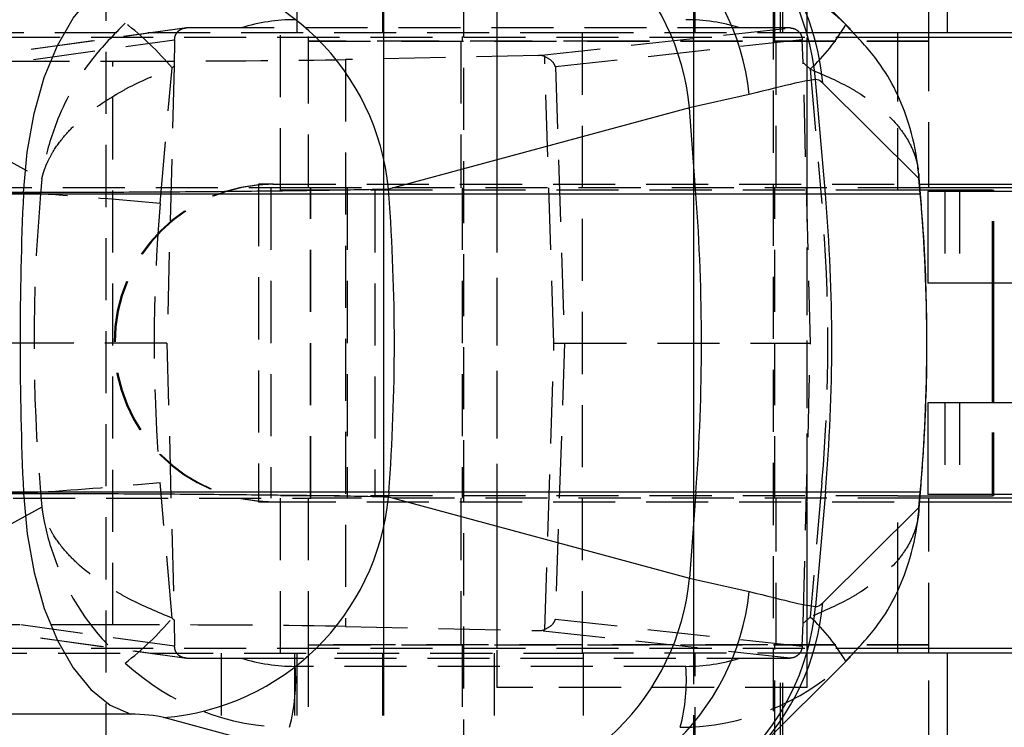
# Model space of a CAD drawing. Extents: x 144 to 818, y 5 to 576.
# Tile 7 of 49: x 256 to 296, y 44 to 73. Entities that reach past the tile are written whole.
import ezdxf

# ---------------------------------------------------------------- set-up
doc = ezdxf.new("R2010")
doc.units = 0
doc.header["$LTSCALE"] = 2
doc.linetypes.add('HIDDEN', pattern=[1.905, 1.27, -0.635])
doc.layers.get('0').update_dxf_attribs({"linetype": 'CONTINUOUS'})

msp = doc.modelspace()

# ---------------------------------------------------------------- linework, layer by layer
at = {"color": 7, "linetype": 'HIDDEN'}
for p, q in [((274.178, 86.712), (274.178, 33.712)), ((286.878, 33.712), (286.878, 86.712)), ((270.9098, 85.5995), (270.9098, 34.8245)), ((283.6098, 34.8245), (283.6098, 85.5995)), ((259.5462, 79.7475), (259.5462, 40.6765)), ((267.3598, 77.662), (267.3598, 72.912)), ((270.8598, 77.662), (270.8598, 72.912)), ((283.6598, 72.912), (283.6598, 77.662)), ((264.2598, 76.662), (264.2598, 72.912)), ((267.2598, 76.662), (267.2598, 72.912)), ((275.4337, 76.662), (275.4337, 72.912)), ((279.0859, 76.662), (279.0859, 72.912)), ((287.1598, 72.912), (287.1598, 76.662)), ((287.2598, 72.912), (287.2598, 76.662)), ((267.828, 76.562), (267.828, 72.562)), ((274.128, 76.562), (274.128, 72.562)), ((286.928, 72.562), (286.928, 76.562)), ((293.228, 72.912), (293.228, 76.562)), ((275.55, 74.312), (275.55, 46.112)), ((288.25, 46.112), (288.25, 74.312)), ((262.7781, 73.1049), (253.0926, 71.7585)), ((262.8474, 73.1098), (253.1608, 71.7632)), ((265.0908, 73.112), (262.8474, 73.1098)), ((285.487, 73.112), (265.0908, 73.112)), ((277.254, 71.9828), (287.5485, 73.1102)), ((287.5485, 73.1102), (285.487, 73.112)), ((290.0107, 73.0479), (289.8375, 73.2478)), ((291.9608, 72.712), (240.9524, 72.712)), ((252.8069, 71.2963), (262.354, 72.6235)), ((279.0462, 72.912), (253.7728, 72.912)), ((262.354, 72.6235), (262.338, 71.5506)), ((266.6875, 66.462), (266.6875, 72.912)), ((267.828, 72.562), (293.228, 72.562)), ((280.8094, 72.562), (267.828, 72.562)), ((267.828, 72.562), (267.828, 66.562)), ((270.9098, 72.912), (270.9098, 47.512)), ((274.078, 72.562), (274.078, 66.562)), ((275.55, 72.712), (275.55, 66.712)), ((288.0507, 72.6238), (277.9444, 71.517)), ((279.0462, 47.512), (279.0462, 72.912)), ((288.7622, 72.912), (279.0462, 72.912)), ((293.228, 72.562), (280.8094, 72.562)), ((283.6098, 47.512), (283.6098, 72.912)), ((286.978, 66.562), (286.978, 72.562)), ((288.0873, 71.6829), (288.0507, 72.6238)), ((288.25, 66.712), (288.25, 72.712)), ((290.1284, 72.912), (288.7622, 72.912)), ((293.228, 72.562), (293.228, 72.712)), ((293.228, 66.712), (293.228, 72.562)), ((255.509, 71.7469), (259.8254, 71.7469)), ((259.8254, 48.6771), (259.8254, 71.7469)), ((277.254, 71.9828), (269.3539, 71.8161)), ((269.3539, 71.8161), (269.3539, 48.6079)), ((277.8863, 60.212), (277.5073, 71.9439)), ((261.768, 65.9207), (262.2513, 71.4718)), ((262.338, 71.5506), (262.0425, 60.212)), ((277.9444, 71.517), (278.3096, 60.212)), ((288.3862, 60.212), (288.0873, 71.6829)), ((288.3737, 71.4271), (288.8535, 65.9207)), ((250.7527, 70.3077), (256.9211, 66.9322)), ((291.9608, 66.462), (291.9608, 70.0927)), ((256.9211, 66.9322), (256.8672, 66.3129)), ((267.9353, 66.562), (251.9353, 66.562)), ((266.3751, 66.712), (265.7962, 66.712)), ((265.7962, 66.712), (265.7962, 53.712)), ((266.2962, 66.562), (266.2962, 53.862)), ((266.3751, 66.712), (266.4174, 66.712)), ((266.4174, 66.712), (292.8528, 66.712)), ((267.9174, 53.862), (267.9174, 66.562)), ((267.9353, 53.862), (267.9353, 66.562)), ((269.4176, 66.562), (267.9353, 66.562)), ((269.4176, 66.562), (269.4176, 53.862)), ((292.8659, 66.562), (269.4176, 66.562)), ((274.128, 66.562), (274.128, 53.862)), ((286.928, 53.862), (286.928, 66.562)), ((256.8672, 66.3129), (250.4056, 66.3129)), ((291.9608, 66.462), (266.6875, 66.462)), ((270.5569, 66.462), (270.5569, 53.962)), ((275.55, 66.462), (275.55, 53.962)), ((288.25, 53.962), (288.25, 66.462)), ((292.8746, 66.462), (291.9608, 66.462)), ((293.8905, 66.412), (293.8905, 62.662)), ((294.4846, 66.412), (294.4846, 62.662)), ((295.8303, 62.662), (295.8303, 66.412)), ((295.8936, 62.662), (295.8936, 66.412)), ((262.0425, 60.212), (255.2084, 60.212)), ((262.0425, 60.212), (262.338, 48.8734)), ((277.5073, 48.4801), (277.8863, 60.212)), ((277.8863, 60.212), (278.3096, 60.212)), ((278.3096, 60.212), (277.9444, 48.907)), ((278.3096, 60.212), (288.3862, 60.212)), ((288.0873, 48.7411), (288.3862, 60.212)), ((293.8905, 57.762), (293.8905, 54.012)), ((294.4846, 57.762), (294.4846, 54.012)), ((295.8303, 54.012), (295.8303, 57.762)), ((295.8936, 54.012), (295.8936, 57.762)), ((262.2513, 48.9522), (261.768, 54.5033)), ((288.8535, 54.5033), (288.3737, 48.9969)), ((250.4056, 54.1111), (256.8672, 54.1111)), ((256.8672, 54.1111), (256.9211, 53.4918)), ((251.9353, 53.862), (267.9353, 53.862)), ((265.7962, 53.712), (266.3751, 53.712)), ((266.3751, 53.712), (266.4174, 53.712)), ((266.4174, 53.712), (292.8528, 53.712)), ((266.6875, 47.512), (266.6875, 53.962)), ((291.9608, 53.962), (266.6875, 53.962)), ((267.828, 53.862), (267.828, 47.862)), ((269.4176, 53.862), (267.9353, 53.862)), ((292.8659, 53.862), (269.4176, 53.862)), ((274.078, 53.862), (274.078, 47.862)), ((275.55, 53.712), (275.55, 47.712)), ((286.978, 47.862), (286.978, 53.862)), ((288.25, 47.712), (288.25, 53.712)), ((291.9608, 53.962), (292.8746, 53.962)), ((291.9608, 50.3313), (291.9608, 53.962)), ((293.228, 47.862), (293.228, 53.712)), ((256.9211, 53.4918), (250.7527, 50.1163)), ((262.354, 47.8005), (252.8069, 49.1277)), ((262.338, 48.8734), (262.354, 47.8005)), ((277.9444, 48.907), (288.0507, 47.8002)), ((253.0926, 48.6655), (262.7782, 47.3191)), ((253.1608, 48.6608), (262.8474, 47.3142)), ((259.8254, 48.6771), (255.509, 48.6771)), ((269.3539, 48.6079), (277.254, 48.4412)), ((287.5485, 47.3139), (277.254, 48.4412)), ((288.0507, 47.8002), (288.0873, 48.7411)), ((291.9608, 47.712), (240.9272, 47.712)), ((267.828, 47.862), (293.228, 47.862)), ((286.6347, 47.862), (267.828, 47.862)), ((267.828, 47.862), (267.828, 43.862)), ((274.128, 47.862), (274.128, 43.862)), ((293.228, 47.862), (286.6347, 47.862)), ((286.928, 43.862), (286.928, 47.862)), ((293.228, 47.712), (293.228, 47.862)), ((253.7728, 47.512), (279.0462, 47.512)), ((262.8474, 47.3142), (265.0908, 47.312)), ((264.2598, 47.512), (264.2598, 43.762)), ((265.0908, 47.312), (285.487, 47.312)), ((267.2598, 47.512), (267.2598, 43.762)), ((267.3598, 47.512), (267.3598, 42.762)), ((270.8598, 47.512), (270.8598, 42.762)), ((275.4337, 47.512), (275.4337, 43.762)), ((288.7622, 47.512), (279.0462, 47.512)), ((279.0859, 47.512), (279.0859, 43.762)), ((283.6598, 42.762), (283.6598, 47.512)), ((285.487, 47.312), (287.5485, 47.3139)), ((287.1598, 43.762), (287.1598, 47.512)), ((287.2598, 43.762), (287.2598, 47.512)), ((290.1284, 47.512), (288.7622, 47.512)), ((289.8375, 47.1762), (290.0107, 47.3761)), ((293.228, 43.862), (293.228, 47.512)), ((283.2843, 46.9775), (267.2926, 46.9775)), ((277.0224, 46.112), (275.55, 46.112)), ((288.25, 46.112), (277.0224, 46.112))]:
    msp.add_line(p, q, dxfattribs=at)
at = {"color": 7, "linetype": 'CONTINUOUS'}
for p, q in [((290.0285, 73.0634), (285.9869, 77.0754)), ((293.9755, 76.662), (293.9755, 72.912)), ((293.9755, 72.912), (290.1284, 72.912)), ((291.9608, 70.0927), (291.9608, 72.912)), ((315.5532, 72.712), (291.9608, 72.712)), ((293.228, 72.712), (293.228, 72.912)), ((315.0536, 72.912), (293.9755, 72.912)), ((288.9941, 66.3129), (288.585, 70.9964)), ((292.8258, 66.941), (288.888, 70.85)), ((285.8808, 70.3822), (283.4328, 69.8364)), ((283.4328, 69.8364), (271.1104, 66.5048)), ((283.6958, 66.3129), (283.4328, 69.8364)), ((292.8877, 66.3113), (292.8147, 67.1496)), ((292.8805, 66.3129), (292.8258, 66.941)), ((271.1247, 66.3129), (271.1104, 66.5048)), ((292.8528, 66.712), (320.9173, 66.712)), ((310.5782, 66.562), (292.8659, 66.562)), ((293.228, 66.562), (293.228, 66.712)), ((243.3121, 66.3129), (256.1666, 66.3129)), ((256.169, 66.3683), (243.3146, 66.3683)), ((256.1666, 66.3129), (256.169, 66.3683)), ((256.1666, 66.3129), (271.1247, 66.3129)), ((271.1247, 66.3129), (283.6958, 66.3129)), ((283.6958, 66.3129), (288.9941, 66.3129)), ((288.9941, 66.3129), (292.8805, 66.3129)), ((295.8303, 66.462), (292.8746, 66.462)), ((293.1881, 66.412), (293.1881, 62.662)), ((308.499, 66.412), (293.1881, 66.412)), ((295.8303, 66.462), (295.8936, 66.462)), ((295.8936, 66.412), (295.8936, 66.462)), ((308.499, 62.662), (293.1881, 62.662)), ((295.8936, 57.762), (295.8936, 62.662)), ((293.1881, 57.762), (293.1881, 54.012)), ((308.499, 57.762), (293.1881, 57.762)), ((256.1666, 54.1111), (243.3121, 54.1111)), ((243.3146, 54.0557), (256.169, 54.0557)), ((256.1666, 54.1111), (256.169, 54.0557)), ((271.1247, 54.1111), (256.1666, 54.1111)), ((271.1247, 54.1111), (271.1104, 53.9192)), ((283.6958, 54.1111), (271.1247, 54.1111)), ((283.6958, 54.1111), (283.4328, 50.5876)), ((288.9941, 54.1111), (283.6958, 54.1111)), ((288.9941, 54.1111), (288.585, 49.4276)), ((292.8805, 54.1111), (288.9941, 54.1111)), ((292.8147, 53.2744), (292.8877, 54.1127)), ((292.8258, 53.483), (292.8805, 54.1111)), ((308.499, 54.012), (293.1881, 54.012)), ((295.8936, 53.962), (295.8936, 54.012)), ((271.1104, 53.9192), (283.4328, 50.5876)), ((292.8528, 53.712), (320.9173, 53.712)), ((310.5782, 53.862), (292.8659, 53.862)), ((292.8746, 53.962), (295.8303, 53.962)), ((293.228, 53.712), (293.228, 53.862)), ((295.8936, 53.962), (295.8303, 53.962)), ((288.888, 49.5741), (292.8258, 53.483)), ((283.4328, 50.5876), (285.8808, 50.0419)), ((291.9608, 47.512), (291.9608, 50.3313)), ((315.5532, 47.712), (291.9608, 47.712)), ((293.228, 47.512), (293.228, 47.712)), ((285.9869, 43.3486), (290.0285, 47.3606)), ((293.9755, 47.512), (290.1284, 47.512)), ((293.9755, 47.512), (293.9755, 43.762)), ((315.0536, 47.512), (293.9755, 47.512)), ((260.5589, 45.0215), (247.7044, 45.0215)), ((274.2344, 41.5534), (261.9119, 44.885))]:
    msp.add_line(p, q, dxfattribs=at)
at = {"color": 8, "linetype": 'CONTINUOUS'}
for p, q in [((292.8805, 66.3129), (292.8877, 66.3113)), ((295.8303, 66.412), (295.8303, 66.462)), ((295.8303, 57.762), (295.8303, 62.662)), ((292.8805, 54.1111), (292.8877, 54.1127)), ((295.8303, 53.962), (295.8303, 54.012))]:
    msp.add_line(p, q, dxfattribs=at)
at = {"color": 7, "linetype": 'CONTINUOUS', "flags": 128}
for points in [[(256.169, 66.3683), (256.3155, 68.0244), (256.6016, 69.6091), (257.0192, 71.0776), (257.5566, 72.3885), (258.1985, 73.5046), (258.9269, 74.3946), (259.7212, 75.0333), (260.5589, 75.4026)], [(256.169, 54.0557), (256.3155, 52.3996), (256.6016, 50.8149), (257.0192, 49.3464), (257.5566, 48.0356), (258.1985, 46.9194), (258.9269, 46.0294), (259.7212, 45.3907), (260.5589, 45.0215)]]:
    msp.add_lwpolyline(points, dxfattribs=at)
at = {"color": 7, "linetype": 'CONTINUOUS'}
for centre, radius, start, end in [((278.6295, 70.1316), 9.993, 4.96445, 91.16185), ((275.8123, 69.2905), 10.1275, 6.18795, 88.96193), ((273.4674, 68.8897), 10.0103, 5.42663, 85.60561), ((261.1449, 65.5581), 10.0103, 5.42662, 85.60562), ((392.8235, 60.212), 136.7931, 177.443789, 182.556211), ((189.3506, 60.212), 82.0014, 355.733253, 4.266747), ((201.9215, 60.212), 82.0016, 355.733261, 4.266739), ((219.1496, 60.212), 70.1104, 355.007896, 4.992104), ((261.1449, 54.8659), 10.0103, 274.39438, 354.57338), ((273.4674, 51.5343), 10.0103, 274.39439, 354.57337), ((275.8123, 51.1335), 10.1275, 271.03807, 353.81205), ((278.6295, 50.2924), 9.993, 268.83815, 355.03555)]:
    msp.add_arc(centre, radius, start, end, dxfattribs=at)
at = {"color": 7, "linetype": 'HIDDEN'}
for centre, radius, start, end in [((260.4306, 69.5537), 10.0354, 90.49079, 174.71014), ((260.7467, 69.3807), 10.0369, 90.22654, 174.70044), ((253.0416, 63.7876), 11.9945, 39.84026, 52.55262), ((282.9343, 77.2991), 8.0042, 312.80964, 329.59265), ((266.3751, 60.212), 6.5, 90.00005, 269.99995), ((266.4174, 60.212), 6.5, 90.00004, 269.99996), ((244.5564, -118.3346), 185.0574, 84.663386, 86.185629), ((244.5564, 238.7586), 185.0574, 273.814371, 275.336614), ((260.7467, 51.0434), 10.0369, 185.29956, 269.77346), ((260.4306, 50.8703), 10.0354, 185.28986, 269.50921), ((253.0416, 56.6364), 11.9945, 307.44738, 320.15974), ((282.9343, 43.1249), 8.0042, 30.40735, 47.19036), ((259.9338, 46.4092), 7.3807, 344.86514, 4.41596), ((275.9255, 46.4092), 7.3807, 344.86514, 4.41596)]:
    msp.add_arc(centre, radius, start, end, dxfattribs=at)
at = {"color": 8, "linetype": 'CONTINUOUS'}
for centre, start, end in [((278.9827, 70.0226), 4.77468, 45.61017), ((278.9826, 50.4014), 314.46388, 355.22529)]:
    msp.add_arc(centre, 9.9399, start, end, dxfattribs=at)
at = {"color": 7, "linetype": 'HIDDEN'}
for centre, major_axis, ratio, start_param, end_param in [((267.0488, 65.9325), (0.9247, 9.9671), 0.9937146, 0.0921162, 0.8340041), ((283.0175, 65.9325), (2.6203, 9.6641), 0.9946759, 5.7953824, 6.5460322), ((267.2981, 65.9325), (-0.4069, 7.5031), 0.9931919, 6.2293721, 6.5288869), ((283.2669, 65.9325), (1.3607, 7.3914), 0.9934598, 6.1645602, 6.464075), ((260.8227, 71.8691), (10, 0.0122), 0.012157, 4.6124809, 5.7343209), ((277.2539, 71.4827), (0.6155, 0.0381), 0.8103272, 1.0968405, 1.5204981), ((267.2981, 65.9325), (-0.4069, 7.5031), 0.9931919, 0.6724201, 0.6880747), ((283.2669, 65.9325), (1.3607, 7.3914), 0.9934598, 5.7134252, 5.7647727), ((326.2546, 60.212), (0, 70), 0.995035, 1.4835299, 1.6580628), ((326.7033, 60.212), (0, 65.5), 0.9951664, 1.4835299, 1.6580628), ((223.8662, 60.212), (0, 65.5), 0.9959628, 4.6251225, 4.7996554), ((267.2981, 54.4915), (0.4069, 7.5031), 0.9931919, 2.4535179, 2.4691726), ((283.2669, 54.4915), (-1.3607, 7.3914), 0.9934598, 3.6600052, 3.7113528), ((260.8227, 48.5549), (10, -0.0122), 0.012157, 0.5488644, 1.6707044), ((277.2539, 48.9413), (0.6155, -0.0381), 0.8103272, 4.7626872, 5.1863448), ((267.2981, 54.4915), (0.4069, 7.5031), 0.9931919, 2.895891, 3.1954058), ((283.0175, 54.4915), (-2.6203, 9.6641), 0.9946759, 2.8787458, 3.6293956), ((283.2669, 54.4915), (-1.3607, 7.3914), 0.9934598, 2.9607029, 3.2602177), ((267.0488, 54.4915), (-0.9247, 9.9671), 0.9937146, 2.3075886, 3.0494765)]:
    msp.add_ellipse(centre, major_axis=major_axis, ratio=ratio, start_param=start_param, end_param=end_param, dxfattribs=at)
at = {"color": 7, "linetype": 'CONTINUOUS'}
for centre, major_axis, ratio, start_param, end_param in [((294.6124, 1.1028), (-6.0299, 69.8934), 0.0594488, 6.2131494, 6.2825837), ((223.4174, 60.212), (0, 70), 0.9961206, 4.6251225, 4.7996554), ((294.6124, 119.3212), (6.0299, 69.8934), 0.0594488, 3.1421943, 3.2116285), ((261.0634, 44.8849), (0.9874, -0.0707), 0.1182547, 0.5452583, 2.1155265)]:
    msp.add_ellipse(centre, major_axis=major_axis, ratio=ratio, start_param=start_param, end_param=end_param, dxfattribs=at)
at = {"color": 7, "linetype": 'HIDDEN'}
for points, knots in [([(260.3346, 73.3101), (259.8674, 72.8335), (258.7153, 71.6583), (257.5986, 69.6498), (257.1022, 68.0124), (256.9598, 67.2005), (256.9319, 67.0101), (256.9241, 66.9544), (256.9219, 66.9384), (256.9211, 66.9322)], [0, 0, 0, 0, 0.2614316, 0.6446758, 0.9158703, 0.9761382, 0.9931764, 0.997369, 1, 1, 1, 1]), ([(262.354, 72.6235), (262.3596, 72.6794), (262.3709, 72.7913), (262.4586, 72.9392), (262.586, 73.0468), (262.723, 73.1018), (262.8113, 73.1075), (262.8474, 73.1098)], [0, 0, 0, 0, 0.2227125, 0.4458108, 0.6586258, 0.8604834, 1, 1, 1, 1]), ([(287.5485, 73.1102), (287.6011, 73.105), (287.7063, 73.0948), (287.8508, 73.0148), (287.9634, 72.8975), (288.033, 72.7615), (288.0452, 72.6666), (288.0507, 72.6238)], [0, 0, 0, 0, 0.209277, 0.4188287, 0.623126, 0.8299013, 1, 1, 1, 1]), ([(277.9444, 71.517), (277.944, 71.5184), (277.9238, 71.5819), (277.842, 71.7556), (277.6364, 71.8713), (277.5073, 71.9439)], [0, 0, 0, 0, 0.0078132, 0.3771296, 1, 1, 1, 1]), ([(256.9211, 66.9322), (256.922, 66.936), (256.9231, 66.9411), (256.9256, 66.9516), (256.9285, 66.9641), (256.9335, 66.9846), (256.9408, 67.0141), (256.9527, 67.0601), (256.9727, 67.132), (257.0072, 67.2444), (257.0691, 67.4207), (257.1868, 67.6992), (257.4303, 68.1513), (257.8243, 68.6842), (258.6379, 69.5197), (259.5686, 70.1782), (260.9131, 70.916), (261.6566, 71.2248), (262.2513, 71.4718)], [0, 0, 0, 0, 0.0020701, 0.0027885, 0.0057509, 0.0089904, 0.0140523, 0.0219677, 0.0343484, 0.0537364, 0.0841814, 0.132317, 0.2098026, 0.3411933, 0.4437414, 0.7208764, 0.776746, 1, 1, 1, 1]), ([(288.3737, 71.4271), (288.9593, 71.1738), (289.6961, 70.855), (290.935, 70.1), (291.7439, 69.4211), (292.3513, 68.5862), (292.6057, 68.0706), (292.734, 67.6537), (292.7853, 67.3951), (292.8062, 67.2428), (292.8125, 67.1706), (292.8143, 67.1495)], [0, 0, 0, 0, 0.2377232, 0.2991458, 0.5933585, 0.7075567, 0.8345831, 0.9104255, 0.9577214, 0.9876752, 1, 1, 1, 1]), ([(256.9211, 53.4918), (256.9219, 53.4856), (256.9241, 53.4697), (256.9319, 53.4139), (256.9598, 53.2235), (257.1022, 52.4117), (257.5986, 50.7742), (258.7153, 48.7657), (259.8674, 47.5905), (260.3346, 47.1139)], [0, 0, 0, 0, 0.00263095, 0.00682356, 0.02386179, 0.08412973, 0.35532419, 0.73856839, 1, 1, 1, 1]), ([(262.2513, 48.9522), (261.6566, 49.1992), (260.9131, 49.508), (259.5686, 50.2458), (258.6379, 50.9044), (257.8243, 51.7398), (257.4303, 52.2727), (257.1868, 52.7248), (257.0691, 53.0034), (257.0072, 53.1796), (256.9727, 53.292), (256.9527, 53.3639), (256.9408, 53.4099), (256.9335, 53.4394), (256.9285, 53.4599), (256.9256, 53.4725), (256.9231, 53.4829), (256.922, 53.488), (256.9211, 53.4918)], [0, 0, 0, 0, 0.223254, 0.2791236, 0.5562586, 0.6588067, 0.7901974, 0.867683, 0.9158186, 0.9462636, 0.9656516, 0.9780323, 0.9859477, 0.9910096, 0.9942491, 0.9972115, 0.9979299, 1, 1, 1, 1]), ([(292.8143, 53.2745), (292.8125, 53.2534), (292.8062, 53.1812), (292.7853, 53.0289), (292.734, 52.7703), (292.6057, 52.3534), (292.3513, 51.8378), (291.7439, 51.0029), (290.935, 50.324), (289.6961, 49.569), (288.9593, 49.2502), (288.3737, 48.9969)], [0, 0, 0, 0, 0.0123248, 0.0422786, 0.0895745, 0.1654169, 0.2924433, 0.4066415, 0.7008542, 0.7622768, 1, 1, 1, 1]), ([(277.5073, 48.4801), (277.6364, 48.5527), (277.842, 48.6685), (277.9238, 48.8421), (277.944, 48.9057), (277.9444, 48.907)], [0, 0, 0, 0, 0.6228704, 0.9921868, 1, 1, 1, 1]), ([(262.8474, 47.3142), (262.7934, 47.3193), (262.6853, 47.3294), (262.5403, 47.4083), (262.4309, 47.5239), (262.3655, 47.6599), (262.3577, 47.7558), (262.354, 47.8005)], [0, 0, 0, 0, 0.2078432, 0.4160194, 0.6176455, 0.8213352, 1, 1, 1, 1]), ([(288.0507, 47.8002), (288.0423, 47.7441), (288.0253, 47.6319), (287.9317, 47.484), (287.8022, 47.3761), (287.6674, 47.3216), (287.5824, 47.3161), (287.5485, 47.3139)], [0, 0, 0, 0, 0.2223738, 0.4450468, 0.6595521, 0.8644895, 1, 1, 1, 1])]:
    msp.add_open_spline(points, degree=3, knots=knots, dxfattribs=at)
at = {"color": 7, "linetype": 'CONTINUOUS'}
for points, knots in [([(292.8258, 66.941), (292.8254, 66.9472), (292.8244, 66.9624), (292.8208, 67.0156), (292.8073, 67.197), (292.7308, 67.947), (292.3752, 69.5445), (291.4826, 71.4726), (290.4094, 72.6212), (290.0107, 73.0479)], [0, 0, 0, 0, 0.0027644, 0.0068455, 0.0239506, 0.0844169, 0.3453091, 0.7567349, 1, 1, 1, 1]), ([(288.585, 70.9964), (288.387, 70.9689), (287.9848, 70.9131), (286.5892, 70.5609), (285.8808, 70.3822)], [0, 0, 0, 0, 0.4924815, 1, 1, 1, 1]), ([(292.8143, 67.1495), (292.8155, 67.138), (292.8186, 67.1057), (292.8213, 67.0599), (292.8234, 67.0171), (292.8245, 66.9897), (292.8251, 66.971), (292.8254, 66.9596), (292.8256, 66.9498), (292.8257, 66.9448), (292.8258, 66.941)], [0, 0, 0, 0, 0.1666227, 0.4671088, 0.6591955, 0.7820192, 0.8605871, 0.9274257, 0.9461136, 1, 1, 1, 1]), ([(271.1104, 66.5048), (270.7636, 66.4971), (270.0701, 66.4817), (268.7262, 66.4593), (267.2, 66.4381), (265.5173, 66.4188), (263.7275, 66.402), (261.8818, 66.3881), (260.0361, 66.3777), (258.0803, 66.37), (256.8504, 66.3689), (256.169, 66.3683)], [0, 0, 0, 0, 0.108204, 0.2164071, 0.3246113, 0.4328151, 0.5410138, 0.6492126, 0.7574022, 0.8655911, 1, 1, 1, 1]), ([(292.8877, 54.1127), (292.948, 54.8941), (293.1189, 57.1131), (293.1912, 60.7827), (293.071, 64.0699), (292.9206, 65.9092), (292.8877, 66.3113)], [0, 0, 0, 0, 0.1925169, 0.5466754, 0.9008745, 1, 1, 1, 1]), ([(256.169, 54.0557), (256.7138, 54.0553), (257.8034, 54.0545), (259.5912, 54.0484), (261.4302, 54.0388), (263.2817, 54.0257), (265.088, 54.0095), (266.8036, 53.9908), (268.3678, 53.97), (269.8821, 53.946), (270.6724, 53.9288), (271.1104, 53.9192)], [0, 0, 0, 0, 0.1081778, 0.2163558, 0.3245335, 0.4327113, 0.5408942, 0.6490773, 0.7572699, 0.865462, 1, 1, 1, 1]), ([(290.0107, 47.3761), (290.4094, 47.8029), (291.4826, 48.9514), (292.3752, 50.8795), (292.7308, 52.477), (292.8073, 53.227), (292.8208, 53.4084), (292.8244, 53.4616), (292.8254, 53.4769), (292.8258, 53.483)], [0, 0, 0, 0, 0.2432651, 0.6546909, 0.9155831, 0.9760494, 0.9931545, 0.9972356, 1, 1, 1, 1]), ([(292.8258, 53.483), (292.8257, 53.4792), (292.8256, 53.4742), (292.8254, 53.4645), (292.8251, 53.453), (292.8245, 53.4343), (292.8234, 53.4069), (292.8213, 53.3642), (292.8186, 53.3184), (292.8155, 53.286), (292.8143, 53.2745)], [0, 0, 0, 0, 0.0538864, 0.0725743, 0.1394129, 0.2179808, 0.3408045, 0.5328912, 0.8333773, 1, 1, 1, 1]), ([(285.8808, 50.0419), (286.5705, 49.8676), (287.9708, 49.5138), (288.3782, 49.4566), (288.585, 49.4276)], [0, 0, 0, 0, 0.4924908, 1, 1, 1, 1])]:
    msp.add_open_spline(points, degree=3, knots=knots, dxfattribs=at)

doc.saveas('drawing.dxf')
